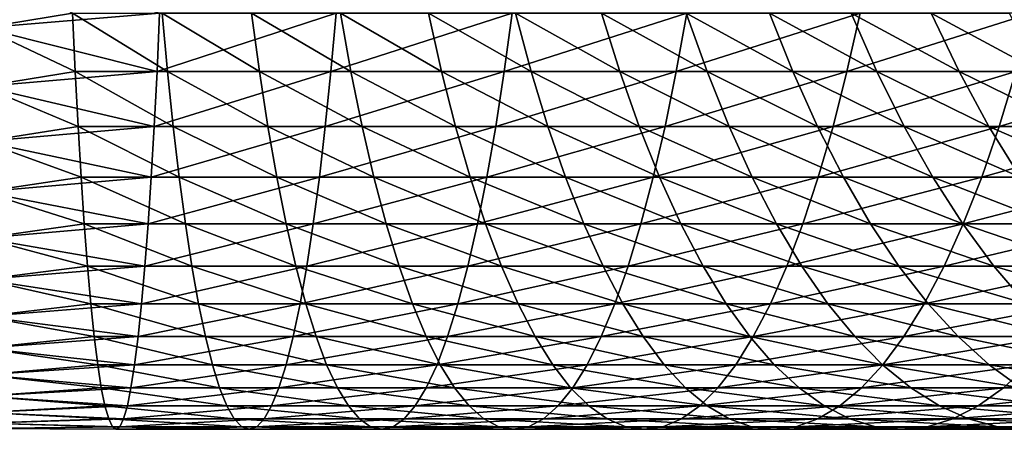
# Model space of a CAD drawing. Header units: metres. Extents: x 39 to 253, y -38 to 38.
# Tile 28 of 55: x 204.01 to 215.21, y -15 to -10.34. Entities that reach past the tile are written whole.
import ezdxf

# ---------------------------------------------------------------- set-up
doc = ezdxf.new("R2010")
doc.units = ezdxf.units.M
doc.layers.add('solid_26008053', color=7, linetype='CONTINUOUS')

msp = doc.modelspace()

# ---------------------------------------------------------------- linework, layer by layer
at = {"layer": 'solid_26008053'}
for points in [[(205.605392, -10.268207, 10.889048), (203.595444, -9.723426, 11.421689), (203.595444, -10.435238, 10.77524)], [(204.616165, -10.268207, -10.957627), (203.595444, -10.435238, -10.77524), (203.595444, -9.723426, -11.421689)], [(205.575256, -10.934529, 10.223407), (205.605392, -10.268207, 10.889048), (203.595444, -10.435238, 10.77524)], [(204.616165, -10.268207, -10.957627), (204.646317, -10.934529, -10.291986), (203.595444, -10.435238, -10.77524)], [(205.696075, -10.934529, -10.363371), (204.646317, -10.934529, -10.291986), (204.616165, -10.268207, -10.957627)], [(205.635818, -10.268207, -11.026964), (205.696075, -10.934529, -10.363371), (204.616165, -10.268207, -10.957627)], [(207.61322, -10.268207, 10.752513), (205.605392, -10.268207, 10.889048), (205.575256, -10.934529, 10.223407)], [(207.552979, -10.934529, 10.08892), (207.61322, -10.268207, 10.752513), (205.575256, -10.934529, 10.223407)], [(206.741516, -10.934529, -10.482214), (205.696075, -10.934529, -10.363371), (205.635818, -10.268207, -11.026964)], [(206.651291, -10.268207, -11.142399), (206.741516, -10.934529, -10.482214), (205.635818, -10.268207, -11.026964)], [(207.780518, -10.934529, -10.648273), (206.741516, -10.934529, -10.482214), (206.651291, -10.268207, -11.142399)], [(207.660477, -10.268207, -11.303695), (207.780518, -10.934529, -10.648273), (206.651291, -10.268207, -11.142399)], [(209.612823, -10.268207, 10.525206), (207.61322, -10.268207, 10.752513), (207.552979, -10.934529, 10.08892)], [(209.522583, -10.934529, 9.865021), (209.612823, -10.268207, 10.525206), (207.552979, -10.934529, 10.08892)], [(208.810928, -10.934529, -10.861206), (207.780518, -10.934529, -10.648273), (207.660477, -10.268207, -11.303695)], [(208.661346, -10.268207, -11.510521), (208.810928, -10.934529, -10.861206), (207.660477, -10.268207, -11.303695)], [(209.830643, -10.934529, -11.120577), (208.810928, -10.934529, -10.861206), (208.661346, -10.268207, -11.510521)], [(209.65181, -10.268207, -11.762452), (209.830643, -10.934529, -11.120577), (208.661346, -10.268207, -11.510521)], [(211.600067, -10.268207, 10.207591), (209.612823, -10.268207, 10.525206), (209.522583, -10.934529, 9.865021)], [(211.480026, -10.934529, 9.55217), (211.600067, -10.268207, 10.207591), (209.522583, -10.934529, 9.865021)], [(210.83757, -10.934529, -11.425854), (209.830643, -10.934529, -11.120577), (209.65181, -10.268207, -11.762452)], [(210.629852, -10.268207, -12.058973), (210.83757, -10.934529, -11.425854), (209.65181, -10.268207, -11.762452)], [(211.829636, -10.934529, -11.776409), (210.83757, -10.934529, -11.425854), (210.629852, -10.268207, -12.058973)], [(211.59346, -10.268207, -12.399474), (211.829636, -10.934529, -11.776409), (210.629852, -10.268207, -12.058973)], [(213.570892, -10.268207, 9.800323), (211.600067, -10.268207, 10.207591), (211.480026, -10.934529, 9.55217)], [(213.42131, -10.934529, 9.151008), (213.570892, -10.268207, 9.800323), (211.480026, -10.934529, 9.55217)], [(212.80481, -10.934529, -12.171525), (211.829636, -10.934529, -11.776409), (211.59346, -10.268207, -12.399474)], [(212.54068, -10.268207, -12.783258), (212.80481, -10.934529, -12.171525), (211.59346, -10.268207, -12.399474)], [(213.761108, -10.934529, -12.610392), (212.80481, -10.934529, -12.171525), (212.54068, -10.268207, -12.783258)], [(213.469528, -10.268207, -13.209537), (213.761108, -10.934529, -12.610392), (212.54068, -10.268207, -12.783258)], [(215.521255, -10.268207, 9.304235), (213.570892, -10.268207, 9.800323), (213.42131, -10.934529, 9.151008)], [(215.342422, -10.934529, 8.662359), (215.521255, -10.268207, 9.304235), (213.42131, -10.934529, 9.151008)], [(214.696533, -10.934529, -13.092108), (213.761108, -10.934529, -12.610392), (213.469528, -10.268207, -13.209537)], [(214.378143, -10.268207, -13.677437), (214.696533, -10.934529, -13.092108), (213.469528, -10.268207, -13.209537)], [(215.609207, -10.934529, -13.615685), (214.696533, -10.934529, -13.092108), (214.378143, -10.268207, -13.677437)], [(215.264633, -10.268207, -14.185997), (215.609207, -10.934529, -13.615685), (214.378143, -10.268207, -13.677437)], [(205.575256, -10.934529, 10.223407), (203.595444, -10.435238, 10.77524), (203.595444, -11.10417, 10.084514)], [(204.646317, -10.934529, -10.291986), (203.595444, -11.10417, -10.084514), (203.595444, -10.435238, -10.77524)], [(205.543274, -11.557698, 9.517283), (205.575256, -10.934529, 10.223407), (203.595444, -11.10417, 10.084514)], [(204.646317, -10.934529, -10.291986), (204.678284, -11.557698, -9.585863), (203.595444, -11.10417, -10.084514)], [(205.759979, -11.557698, -9.659419), (204.678284, -11.557698, -9.585863), (204.646317, -10.934529, -10.291986)], [(205.696075, -10.934529, -10.363371), (205.759979, -11.557698, -9.659419), (204.646317, -10.934529, -10.291986)], [(207.552979, -10.934529, 10.08892), (205.575256, -10.934529, 10.223407), (205.543274, -11.557698, 9.517283)], [(207.489059, -11.557698, 9.384968), (207.552979, -10.934529, 10.08892), (205.543274, -11.557698, 9.517283)], [(206.83725, -11.557698, -9.781879), (205.759979, -11.557698, -9.659419), (205.696075, -10.934529, -10.363371)], [(206.741516, -10.934529, -10.482214), (206.83725, -11.557698, -9.781879), (205.696075, -10.934529, -10.363371)], [(207.907852, -11.557698, -9.952991), (206.83725, -11.557698, -9.781879), (206.741516, -10.934529, -10.482214)], [(207.780518, -10.934529, -10.648273), (207.907852, -11.557698, -9.952991), (206.741516, -10.934529, -10.482214)], [(209.522583, -10.934529, 9.865021), (207.552979, -10.934529, 10.08892), (207.489059, -11.557698, 9.384968)], [(209.426865, -11.557698, 9.164685), (209.522583, -10.934529, 9.865021), (207.489059, -11.557698, 9.384968)], [(208.96962, -11.557698, -10.172401), (207.907852, -11.557698, -9.952991), (207.780518, -10.934529, -10.648273)], [(208.810928, -10.934529, -10.861206), (208.96962, -11.557698, -10.172401), (207.780518, -10.934529, -10.648273)], [(210.020355, -11.557698, -10.439664), (208.96962, -11.557698, -10.172401), (208.810928, -10.934529, -10.861206)], [(209.830643, -10.934529, -11.120577), (210.020355, -11.557698, -10.439664), (208.810928, -10.934529, -10.861206)], [(211.480026, -10.934529, 9.55217), (209.522583, -10.934529, 9.865021), (209.426865, -11.557698, 9.164685)], [(211.352692, -11.557698, 8.856887), (211.480026, -10.934529, 9.55217), (209.426865, -11.557698, 9.164685)], [(211.057907, -11.557698, -10.754229), (210.020355, -11.557698, -10.439664), (209.830643, -10.934529, -11.120577)], [(210.83757, -10.934529, -11.425854), (211.057907, -11.557698, -10.754229), (209.830643, -10.934529, -11.120577)], [(212.08017, -11.557698, -11.115451), (211.057907, -11.557698, -10.754229), (210.83757, -10.934529, -11.425854)], [(211.829636, -10.934529, -11.776409), (212.08017, -11.557698, -11.115451), (210.83757, -10.934529, -11.425854)], [(213.42131, -10.934529, 9.151008), (211.480026, -10.934529, 9.55217), (211.352692, -11.557698, 8.856887)], [(213.262619, -11.557698, 8.462204), (213.42131, -10.934529, 9.151008), (211.352692, -11.557698, 8.856887)], [(213.085022, -11.557698, -11.522589), (212.08017, -11.557698, -11.115451), (211.829636, -10.934529, -11.776409)], [(212.80481, -10.934529, -12.171525), (213.085022, -11.557698, -11.522589), (211.829636, -10.934529, -11.776409)], [(214.070404, -11.557698, -11.974808), (213.085022, -11.557698, -11.522589), (212.80481, -10.934529, -12.171525)], [(213.761108, -10.934529, -12.610392), (214.070404, -11.557698, -11.974808), (212.80481, -10.934529, -12.171525)], [(215.342422, -10.934529, 8.662359), (213.42131, -10.934529, 9.151008), (213.262619, -11.557698, 8.462204)], [(215.15271, -11.557698, 7.981446), (215.342422, -10.934529, 8.662359), (213.262619, -11.557698, 8.462204)], [(215.034302, -11.557698, -12.47118), (214.070404, -11.557698, -11.974808), (213.761108, -10.934529, -12.610392)], [(214.696533, -10.934529, -13.092108), (215.034302, -11.557698, -12.47118), (213.761108, -10.934529, -12.610392)], [(215.974731, -11.557698, -13.010688), (215.034302, -11.557698, -12.47118), (214.696533, -10.934529, -13.092108)], [(215.609207, -10.934529, -13.615685), (215.974731, -11.557698, -13.010688), (214.696533, -10.934529, -13.092108)], [(217.239441, -10.934529, 8.087225), (215.342422, -10.934529, 8.662359), (215.15271, -11.557698, 7.981446)], [(217.019104, -11.557698, 7.4156), (217.239441, -10.934529, 8.087225), (215.15271, -11.557698, 7.981446)], [(205.543274, -11.557698, 9.517283), (203.595444, -11.10417, 10.084514), (203.595444, -11.727472, 9.352347)], [(204.678284, -11.557698, -9.585863), (203.595444, -11.727472, -9.352347), (203.595444, -11.10417, -10.084514)], [(205.509598, -12.135255, 8.773464), (205.543274, -11.557698, 9.517283), (203.595444, -11.727472, 9.352347)], [(204.678284, -11.557698, -9.585863), (204.71196, -12.135255, -8.842044), (203.595444, -11.727472, -9.352347)], [(205.827316, -12.135255, -8.917889), (204.71196, -12.135255, -8.842044), (204.678284, -11.557698, -9.585863)], [(205.759979, -11.557698, -9.659419), (205.827316, -12.135255, -8.917889), (204.678284, -11.557698, -9.585863)], [(207.489059, -11.557698, 9.384968), (205.543274, -11.557698, 9.517283), (205.509598, -12.135255, 8.773464)], [(207.421738, -12.135255, 8.643437), (207.489059, -11.557698, 9.384968), (205.509598, -12.135255, 8.773464)], [(206.93808, -12.135255, -9.044157), (205.827316, -12.135255, -8.917889), (205.759979, -11.557698, -9.659419)], [(206.83725, -11.557698, -9.781879), (206.93808, -12.135255, -9.044157), (205.759979, -11.557698, -9.659419)], [(208.041977, -12.135255, -9.220591), (206.93808, -12.135255, -9.044157), (206.83725, -11.557698, -9.781879)], [(207.907852, -11.557698, -9.952991), (208.041977, -12.135255, -9.220591), (206.83725, -11.557698, -9.781879)], [(209.426865, -11.557698, 9.164685), (207.489059, -11.557698, 9.384968), (207.421738, -12.135255, 8.643437)], [(209.326035, -12.135255, 8.426963), (209.426865, -11.557698, 9.164685), (207.421738, -12.135255, 8.643437)], [(209.136765, -12.135255, -9.446827), (208.041977, -12.135255, -9.220591), (207.907852, -11.557698, -9.952991)], [(208.96962, -11.557698, -10.172401), (209.136765, -12.135255, -9.446827), (207.907852, -11.557698, -9.952991)], [(210.2202, -12.135255, -9.722402), (209.136765, -12.135255, -9.446827), (208.96962, -11.557698, -10.172401)], [(210.020355, -11.557698, -10.439664), (210.2202, -12.135255, -9.722402), (208.96962, -11.557698, -10.172401)], [(211.352692, -11.557698, 8.856887), (209.426865, -11.557698, 9.164685), (209.326035, -12.135255, 8.426963)], [(211.218567, -12.135255, 8.124487), (211.352692, -11.557698, 8.856887), (209.326035, -12.135255, 8.426963)], [(211.290024, -12.135255, -10.046751), (210.2202, -12.135255, -9.722402), (210.020355, -11.557698, -10.439664)], [(211.057907, -11.557698, -10.754229), (211.290024, -12.135255, -10.046751), (210.020355, -11.557698, -10.439664)], [(212.34407, -12.135255, -10.419208), (211.290024, -12.135255, -10.046751), (211.057907, -11.557698, -10.754229)], [(212.08017, -11.557698, -11.115451), (212.34407, -12.135255, -10.419208), (211.057907, -11.557698, -10.754229)], [(213.262619, -11.557698, 8.462204), (211.352692, -11.557698, 8.856887), (211.218567, -12.135255, 8.124487)], [(213.095459, -12.135255, 7.736629), (213.262619, -11.557698, 8.462204), (211.218567, -12.135255, 8.124487)], [(213.380173, -12.135255, -10.839009), (212.34407, -12.135255, -10.419208), (212.08017, -11.557698, -11.115451)], [(213.085022, -11.557698, -11.522589), (213.380173, -12.135255, -10.839009), (212.08017, -11.557698, -11.115451)], [(214.39621, -12.135255, -11.305294), (213.380173, -12.135255, -10.839009), (213.085022, -11.557698, -11.522589)], [(214.070404, -11.557698, -11.974808), (214.39621, -12.135255, -11.305294), (213.085022, -11.557698, -11.522589)], [(215.15271, -11.557698, 7.981446), (213.262619, -11.557698, 8.462204), (213.095459, -12.135255, 7.736629)], [(214.952881, -12.135255, 7.264184), (215.15271, -11.557698, 7.981446), (213.095459, -12.135255, 7.736629)], [(215.390091, -12.135255, -11.817105), (214.39621, -12.135255, -11.305294), (214.070404, -11.557698, -11.974808)], [(215.034302, -11.557698, -12.47118), (215.390091, -12.135255, -11.817105), (214.070404, -11.557698, -11.974808)], [(217.019104, -11.557698, 7.4156), (215.15271, -11.557698, 7.981446), (214.952881, -12.135255, 7.264184)], [(216.786987, -12.135255, 6.708122), (217.019104, -11.557698, 7.4156), (214.952881, -12.135255, 7.264184)], [(216.359772, -12.135255, -12.373394), (215.390091, -12.135255, -11.817105), (215.034302, -11.557698, -12.47118)], [(215.974731, -11.557698, -13.010688), (216.359772, -12.135255, -12.373394), (215.034302, -11.557698, -12.47118)], [(205.509598, -12.135255, 8.773464), (203.595444, -11.727472, 9.352347), (203.595444, -12.302584, 8.58175)], [(204.71196, -12.135255, -8.842044), (203.595444, -12.302584, -8.58175), (203.595444, -11.727472, -9.352347)], [(205.47435, -12.664919, 7.994885), (205.509598, -12.135255, 8.773464), (203.595444, -12.302584, 8.58175)], [(204.71196, -12.135255, -8.842044), (204.747223, -12.664919, -8.063465), (203.595444, -12.302584, -8.58175)], [(205.897781, -12.664919, -8.141705), (204.747223, -12.664919, -8.063465), (204.71196, -12.135255, -8.842044)], [(205.827316, -12.135255, -8.917889), (205.897781, -12.664919, -8.141705), (204.71196, -12.135255, -8.842044)], [(207.421738, -12.135255, 8.643437), (205.509598, -12.135255, 8.773464), (205.47435, -12.664919, 7.994885)], [(207.351273, -12.664919, 7.867253), (207.421738, -12.135255, 8.643437), (205.47435, -12.664919, 7.994885)], [(207.043625, -12.664919, -8.271959), (205.897781, -12.664919, -8.141705), (205.827316, -12.135255, -8.917889)], [(206.93808, -12.135255, -9.044157), (207.043625, -12.664919, -8.271959), (205.827316, -12.135255, -8.917889)], [(208.182388, -12.664919, -8.453963), (207.043625, -12.664919, -8.271959), (206.93808, -12.135255, -9.044157)], [(208.041977, -12.135255, -9.220591), (208.182388, -12.664919, -8.453963), (206.93808, -12.135255, -9.044157)], [(209.326035, -12.135255, 8.426963), (207.421738, -12.135255, 8.643437), (207.351273, -12.664919, 7.867253)], [(209.22049, -12.664919, 7.654766), (209.326035, -12.135255, 8.426963), (207.351273, -12.664919, 7.867253)], [(209.311737, -12.664919, -8.687344), (208.182388, -12.664919, -8.453963), (208.041977, -12.135255, -9.220591)], [(209.136765, -12.135255, -9.446827), (209.311737, -12.664919, -8.687344), (208.041977, -12.135255, -9.220591)], [(210.429367, -12.664919, -8.97162), (209.311737, -12.664919, -8.687344), (209.136765, -12.135255, -9.446827)], [(210.2202, -12.135255, -9.722402), (210.429367, -12.664919, -8.97162), (209.136765, -12.135255, -9.446827)], [(211.218567, -12.135255, 8.124487), (209.326035, -12.135255, 8.426963), (209.22049, -12.664919, 7.654766)], [(211.078171, -12.664919, 7.35786), (211.218567, -12.135255, 8.124487), (209.22049, -12.664919, 7.654766)], [(211.53299, -12.664919, -9.306211), (210.429367, -12.664919, -8.97162), (210.2202, -12.135255, -9.722402)], [(211.290024, -12.135255, -10.046751), (211.53299, -12.664919, -9.306211), (210.2202, -12.135255, -9.722402)], [(213.095459, -12.135255, 7.736629), (211.218567, -12.135255, 8.124487), (211.078171, -12.664919, 7.35786)], [(212.920486, -12.664919, 6.977146), (213.095459, -12.135255, 7.736629), (211.078171, -12.664919, 7.35786)], [(212.620316, -12.664919, -9.690428), (211.53299, -12.664919, -9.306211), (211.290024, -12.135255, -10.046751)], [(212.34407, -12.135255, -10.419208), (212.620316, -12.664919, -9.690428), (211.290024, -12.135255, -10.046751)], [(213.689133, -12.664919, -10.123485), (212.620316, -12.664919, -9.690428), (212.34407, -12.135255, -10.419208)], [(213.380173, -12.135255, -10.839009), (213.689133, -12.664919, -10.123485), (212.34407, -12.135255, -10.419208)], [(214.952881, -12.135255, 7.264184), (213.095459, -12.135255, 7.736629), (212.920486, -12.664919, 6.977146)], [(214.743698, -12.664919, 6.513402), (214.952881, -12.135255, 7.264184), (212.920486, -12.664919, 6.977146)], [(214.737244, -12.664919, -10.604492), (213.689133, -12.664919, -10.123485), (213.380173, -12.135255, -10.839009)], [(214.39621, -12.135255, -11.305294), (214.737244, -12.664919, -10.604492), (213.380173, -12.135255, -10.839009)], [(215.762512, -12.664919, -11.132464), (214.737244, -12.664919, -10.604492), (214.39621, -12.135255, -11.305294)], [(215.390091, -12.135255, -11.817105), (215.762512, -12.664919, -11.132464), (214.39621, -12.135255, -11.305294)], [(216.786987, -12.135255, 6.708122), (214.952881, -12.135255, 7.264184), (214.743698, -12.664919, 6.513402)], [(216.544037, -12.664919, 5.967582), (216.786987, -12.135255, 6.708122), (214.743698, -12.664919, 6.513402)], [(205.47435, -12.664919, 7.994885), (203.595444, -12.302584, 8.58175), (203.595444, -12.827142, 7.775888)], [(204.747223, -12.664919, -8.063465), (203.595444, -12.827142, -7.775888), (203.595444, -12.302584, -8.58175)], [(205.437653, -13.1446, 7.184619), (205.47435, -12.664919, 7.994885), (203.595444, -12.827142, 7.775888)], [(204.747223, -12.664919, -8.063465), (204.783905, -13.1446, -7.253198), (203.595444, -12.827142, -7.775888)], [(205.971115, -13.1446, -7.33393), (204.783905, -13.1446, -7.253198), (204.747223, -12.664919, -8.063465)], [(205.897781, -12.664919, -8.141705), (205.971115, -13.1446, -7.33393), (204.747223, -12.664919, -8.063465)], [(207.351273, -12.664919, 7.867253), (205.47435, -12.664919, 7.994885), (205.437653, -13.1446, 7.184619)], [(207.277924, -13.1446, 7.059478), (207.351273, -12.664919, 7.867253), (205.437653, -13.1446, 7.184619)], [(207.153458, -13.1446, -7.468334), (205.971115, -13.1446, -7.33393), (205.897781, -12.664919, -8.141705)], [(207.043625, -12.664919, -8.271959), (207.153458, -13.1446, -7.468334), (205.897781, -12.664919, -8.141705)], [(208.328491, -13.1446, -7.656136), (207.153458, -13.1446, -7.468334), (207.043625, -12.664919, -8.271959)], [(208.182388, -12.664919, -8.453963), (208.328491, -13.1446, -7.656136), (207.043625, -12.664919, -8.271959)], [(209.22049, -12.664919, 7.654766), (207.351273, -12.664919, 7.867253), (207.277924, -13.1446, 7.059478)], [(209.110641, -13.1446, 6.85114), (209.22049, -12.664919, 7.654766), (207.277924, -13.1446, 7.059478)], [(209.493835, -13.1446, -7.89695), (208.328491, -13.1446, -7.656136), (208.182388, -12.664919, -8.453963)], [(209.311737, -12.664919, -8.687344), (209.493835, -13.1446, -7.89695), (208.182388, -12.664919, -8.453963)], [(211.078171, -12.664919, 7.35786), (209.22049, -12.664919, 7.654766), (209.110641, -13.1446, 6.85114)], [(210.932053, -13.1446, 6.560033), (211.078171, -12.664919, 7.35786), (209.110641, -13.1446, 6.85114)], [(210.647064, -13.1446, -8.190282), (209.493835, -13.1446, -7.89695), (209.311737, -12.664919, -8.687344)], [(210.429367, -12.664919, -8.97162), (210.647064, -13.1446, -8.190282), (209.311737, -12.664919, -8.687344)], [(211.785828, -13.1446, -8.535531), (210.647064, -13.1446, -8.190282), (210.429367, -12.664919, -8.97162)], [(211.53299, -12.664919, -9.306211), (211.785828, -13.1446, -8.535531), (210.429367, -12.664919, -8.97162)], [(212.920486, -12.664919, 6.977146), (211.078171, -12.664919, 7.35786), (210.932053, -13.1446, 6.560033)], [(212.738403, -13.1446, 6.186752), (212.920486, -12.664919, 6.977146), (210.932053, -13.1446, 6.560033)], [(212.907791, -13.1446, -8.931987), (211.785828, -13.1446, -8.535531), (211.53299, -12.664919, -9.306211)], [(212.620316, -12.664919, -9.690428), (212.907791, -13.1446, -8.931987), (211.53299, -12.664919, -9.306211)], [(214.010666, -13.1446, -9.378839), (212.907791, -13.1446, -8.931987), (212.620316, -12.664919, -9.690428)], [(213.689133, -12.664919, -10.123485), (214.010666, -13.1446, -9.378839), (212.620316, -12.664919, -9.690428)], [(214.743698, -12.664919, 6.513402), (212.920486, -12.664919, 6.977146), (212.738403, -13.1446, 6.186752)], [(214.526001, -13.1446, 5.732064), (214.743698, -12.664919, 6.513402), (212.738403, -13.1446, 6.186752)], [(215.092163, -13.1446, -9.875169), (214.010666, -13.1446, -9.378839), (213.689133, -12.664919, -10.123485)], [(214.737244, -12.664919, -10.604492), (215.092163, -13.1446, -9.875169), (213.689133, -12.664919, -10.123485)], [(216.544037, -12.664919, 5.967582), (214.743698, -12.664919, 6.513402), (214.526001, -13.1446, 5.732064)], [(216.291183, -13.1446, 5.196902), (216.544037, -12.664919, 5.967582), (214.526001, -13.1446, 5.732064)], [(216.150085, -13.1446, -10.419959), (215.092163, -13.1446, -9.875169), (214.737244, -12.664919, -10.604492)], [(215.762512, -12.664919, -11.132464), (216.150085, -13.1446, -10.419959), (214.737244, -12.664919, -10.604492)], [(205.437653, -13.1446, 7.184619), (203.595444, -12.827142, 7.775888), (203.595444, -13.298989, 6.938075)], [(204.783905, -13.1446, -7.253198), (203.595444, -13.298989, -6.938075), (203.595444, -12.827142, -7.775888)], [(205.399673, -13.572406, 6.345862), (205.437653, -13.1446, 7.184619), (203.595444, -13.298989, 6.938075)], [(204.783905, -13.1446, -7.253198), (204.821884, -13.572406, -6.414442), (203.595444, -13.298989, -6.938075)], [(206.047043, -13.572406, -6.497753), (204.821884, -13.572406, -6.414442), (204.783905, -13.1446, -7.253198)], [(205.971115, -13.1446, -7.33393), (206.047043, -13.572406, -6.497753), (204.783905, -13.1446, -7.253198)], [(207.277924, -13.1446, 7.059478), (205.437653, -13.1446, 7.184619), (205.399673, -13.572406, 6.345862)], [(207.202011, -13.572406, 6.223302), (207.277924, -13.1446, 7.059478), (205.399673, -13.572406, 6.345862)], [(207.267166, -13.572406, -6.636453), (206.047043, -13.572406, -6.497753), (205.971115, -13.1446, -7.33393)], [(207.153458, -13.1446, -7.468334), (207.267166, -13.572406, -6.636453), (205.971115, -13.1446, -7.33393)], [(208.479752, -13.572406, -6.830256), (207.267166, -13.572406, -6.636453), (207.153458, -13.1446, -7.468334)], [(208.328491, -13.1446, -7.656136), (208.479752, -13.572406, -6.830256), (207.153458, -13.1446, -7.468334)], [(209.110641, -13.1446, 6.85114), (207.277924, -13.1446, 7.059478), (207.202011, -13.572406, 6.223302)], [(208.996948, -13.572406, 6.019259), (209.110641, -13.1446, 6.85114), (207.202011, -13.572406, 6.223302)], [(209.682327, -13.572406, -7.078766), (208.479752, -13.572406, -6.830256), (208.328491, -13.1446, -7.656136)], [(209.493835, -13.1446, -7.89695), (209.682327, -13.572406, -7.078766), (208.328491, -13.1446, -7.656136)], [(210.932053, -13.1446, 6.560033), (209.110641, -13.1446, 6.85114), (208.996948, -13.572406, 6.019259)], [(210.780792, -13.572406, 5.734153), (210.932053, -13.1446, 6.560033), (208.996948, -13.572406, 6.019259)], [(210.872406, -13.572406, -7.381472), (209.682327, -13.572406, -7.078766), (209.493835, -13.1446, -7.89695)], [(210.647064, -13.1446, -8.190282), (210.872406, -13.572406, -7.381472), (209.493835, -13.1446, -7.89695)], [(212.047562, -13.572406, -7.737753), (210.872406, -13.572406, -7.381472), (210.647064, -13.1446, -8.190282)], [(211.785828, -13.1446, -8.535531), (212.047562, -13.572406, -7.737753), (210.647064, -13.1446, -8.190282)], [(212.738403, -13.1446, 6.186752), (210.932053, -13.1446, 6.560033), (210.780792, -13.572406, 5.734153)], [(212.549911, -13.572406, 5.368568), (212.738403, -13.1446, 6.186752), (210.780792, -13.572406, 5.734153)], [(213.205383, -13.572406, -8.146879), (212.047562, -13.572406, -7.737753), (211.785828, -13.1446, -8.535531)], [(212.907791, -13.1446, -8.931987), (213.205383, -13.572406, -8.146879), (211.785828, -13.1446, -8.535531)], [(214.526001, -13.1446, 5.732064), (212.738403, -13.1446, 6.186752), (212.549911, -13.572406, 5.368568)], [(214.300659, -13.572406, 4.923254), (214.526001, -13.1446, 5.732064), (212.549911, -13.572406, 5.368568)], [(214.343491, -13.572406, -8.60801), (213.205383, -13.572406, -8.146879), (212.907791, -13.1446, -8.931987)], [(214.010666, -13.1446, -9.378839), (214.343491, -13.572406, -8.60801), (212.907791, -13.1446, -8.931987)], [(215.459549, -13.572406, -9.120201), (214.343491, -13.572406, -8.60801), (214.010666, -13.1446, -9.378839)], [(215.092163, -13.1446, -9.875169), (215.459549, -13.572406, -9.120201), (214.010666, -13.1446, -9.378839)], [(216.291183, -13.1446, 5.196902), (214.526001, -13.1446, 5.732064), (214.300659, -13.572406, 4.923254)], [(216.029449, -13.572406, 4.399125), (216.291183, -13.1446, 5.196902), (214.300659, -13.572406, 4.923254)], [(216.551285, -13.572406, -9.682402), (215.459549, -13.572406, -9.120201), (215.092163, -13.1446, -9.875169)], [(216.150085, -13.1446, -10.419959), (216.551285, -13.572406, -9.682402), (215.092163, -13.1446, -9.875169)], [(205.399673, -13.572406, 6.345862), (203.595444, -13.298989, 6.938075), (203.595444, -13.716189, 6.07175)], [(204.821884, -13.572406, -6.414442), (203.595444, -13.716189, -6.07175), (203.595444, -13.298989, -6.938075)], [(205.360565, -13.946648, 5.481926), (205.399673, -13.572406, 6.345862), (203.595444, -13.716189, 6.07175)], [(204.821884, -13.572406, -6.414442), (204.861008, -13.946648, -5.550506), (203.595444, -13.716189, -6.07175)], [(206.125229, -13.946648, -5.636475), (204.861008, -13.946648, -5.550506), (204.821884, -13.572406, -6.414442)], [(206.047043, -13.572406, -6.497753), (206.125229, -13.946648, -5.636475), (204.821884, -13.572406, -6.414442)], [(207.202011, -13.572406, 6.223302), (205.399673, -13.572406, 6.345862), (205.360565, -13.946648, 5.481926)], [(207.12381, -13.946648, 5.362023), (207.202011, -13.572406, 6.223302), (205.360565, -13.946648, 5.481926)], [(207.384277, -13.946648, -5.779599), (206.125229, -13.946648, -5.636475), (206.047043, -13.572406, -6.497753)], [(207.267166, -13.572406, -6.636453), (207.384277, -13.946648, -5.779599), (206.047043, -13.572406, -6.497753)], [(208.996948, -13.572406, 6.019259), (207.202011, -13.572406, 6.223302), (207.12381, -13.946648, 5.362023)], [(208.879822, -13.946648, 5.162405), (208.996948, -13.572406, 6.019259), (207.12381, -13.946648, 5.362023)], [(208.635544, -13.946648, -5.979584), (207.384277, -13.946648, -5.779599), (207.267166, -13.572406, -6.636453)], [(208.479752, -13.572406, -6.830256), (208.635544, -13.946648, -5.979584), (207.267166, -13.572406, -6.636453)], [(209.876465, -13.946648, -6.23602), (208.635544, -13.946648, -5.979584), (208.479752, -13.572406, -6.830256)], [(209.682327, -13.572406, -7.078766), (209.876465, -13.946648, -6.23602), (208.479752, -13.572406, -6.830256)], [(210.780792, -13.572406, 5.734153), (208.996948, -13.572406, 6.019259), (208.879822, -13.946648, 5.162405)], [(210.625, -13.946648, 4.88348), (210.780792, -13.572406, 5.734153), (208.879822, -13.946648, 5.162405)], [(211.104523, -13.946648, -6.548381), (209.876465, -13.946648, -6.23602), (209.682327, -13.572406, -7.078766)], [(210.872406, -13.572406, -7.381472), (211.104523, -13.946648, -6.548381), (209.682327, -13.572406, -7.078766)], [(212.549911, -13.572406, 5.368568), (210.780792, -13.572406, 5.734153), (210.625, -13.946648, 4.88348)], [(212.355759, -13.946648, 4.525822), (212.549911, -13.572406, 5.368568), (210.625, -13.946648, 4.88348)], [(212.317154, -13.946648, -6.916027), (211.104523, -13.946648, -6.548381), (210.872406, -13.572406, -7.381472)], [(212.047562, -13.572406, -7.737753), (212.317154, -13.946648, -6.916027), (210.872406, -13.572406, -7.381472)], [(213.511902, -13.946648, -7.338202), (212.317154, -13.946648, -6.916027), (212.047562, -13.572406, -7.737753)], [(213.205383, -13.572406, -8.146879), (213.511902, -13.946648, -7.338202), (212.047562, -13.572406, -7.737753)], [(214.300659, -13.572406, 4.923254), (212.549911, -13.572406, 5.368568), (212.355759, -13.946648, 4.525822)], [(214.068558, -13.946648, 4.090163), (214.300659, -13.572406, 4.923254), (212.355759, -13.946648, 4.525822)], [(214.686325, -13.946648, -7.814042), (213.511902, -13.946648, -7.338202), (213.205383, -13.572406, -8.146879)], [(214.343491, -13.572406, -8.60801), (214.686325, -13.946648, -7.814042), (213.205383, -13.572406, -8.146879)], [(216.029449, -13.572406, 4.399125), (214.300659, -13.572406, 4.923254), (214.068558, -13.946648, 4.090163)], [(215.759857, -13.946648, 3.577398), (216.029449, -13.572406, 4.399125), (214.068558, -13.946648, 4.090163)], [(215.837982, -13.946648, -8.34257), (214.686325, -13.946648, -7.814042), (214.343491, -13.572406, -8.60801)], [(215.459549, -13.572406, -9.120201), (215.837982, -13.946648, -8.34257), (214.343491, -13.572406, -8.60801)], [(205.360565, -13.946648, 5.481926), (203.595444, -13.716189, 6.07175), (203.595444, -14.077026, 5.180476)], [(204.861008, -13.946648, -5.550506), (203.595444, -14.077026, -5.180476), (203.595444, -13.716189, -6.07175)], [(205.32045, -14.265848, 4.59622), (205.360565, -13.946648, 5.481926), (203.595444, -14.077026, 5.180476)], [(204.861008, -13.946648, -5.550506), (204.901108, -14.265848, -4.6648), (203.595444, -14.077026, -5.180476)], [(206.205399, -14.265848, -4.753493), (204.901108, -14.265848, -4.6648), (204.861008, -13.946648, -5.550506)], [(206.125229, -13.946648, -5.636475), (206.205399, -14.265848, -4.753493), (204.861008, -13.946648, -5.550506)], [(207.12381, -13.946648, 5.362023), (205.360565, -13.946648, 5.481926), (205.32045, -14.265848, 4.59622)], [(207.04364, -14.265848, 4.479042), (207.12381, -13.946648, 5.362023), (205.32045, -14.265848, 4.59622)], [(207.504333, -14.265848, -4.901153), (206.205399, -14.265848, -4.753493), (206.125229, -13.946648, -5.636475)], [(207.384277, -13.946648, -5.779599), (207.504333, -14.265848, -4.901153), (206.125229, -13.946648, -5.636475)], [(208.879822, -13.946648, 5.162405), (207.12381, -13.946648, 5.362023), (207.04364, -14.265848, 4.479042)], [(208.759766, -14.265848, 4.283959), (208.879822, -13.946648, 5.162405), (207.04364, -14.265848, 4.479042)], [(208.795258, -14.265848, -5.107475), (207.504333, -14.265848, -4.901153), (207.384277, -13.946648, -5.779599)], [(208.635544, -13.946648, -5.979584), (208.795258, -14.265848, -5.107475), (207.384277, -13.946648, -5.779599)], [(210.075516, -14.265848, -5.372037), (208.795258, -14.265848, -5.107475), (208.635544, -13.946648, -5.979584)], [(209.876465, -13.946648, -6.23602), (210.075516, -14.265848, -5.372037), (208.635544, -13.946648, -5.979584)], [(210.625, -13.946648, 4.88348), (208.879822, -13.946648, 5.162405), (208.759766, -14.265848, 4.283959)], [(210.465286, -14.265848, 4.011372), (210.625, -13.946648, 4.88348), (208.759766, -14.265848, 4.283959)], [(211.342468, -14.265848, -5.694297), (210.075516, -14.265848, -5.372037), (209.876465, -13.946648, -6.23602)], [(211.104523, -13.946648, -6.548381), (211.342468, -14.265848, -5.694297), (209.876465, -13.946648, -6.23602)], [(212.355759, -13.946648, 4.525822), (210.625, -13.946648, 4.88348), (210.465286, -14.265848, 4.011372)], [(212.156723, -14.265848, 3.661839), (212.355759, -13.946648, 4.525822), (210.465286, -14.265848, 4.011372)], [(212.593552, -14.265848, -6.073593), (211.342468, -14.265848, -5.694297), (211.104523, -13.946648, -6.548381)], [(212.317154, -13.946648, -6.916027), (212.593552, -14.265848, -6.073593), (211.104523, -13.946648, -6.548381)], [(214.068558, -13.946648, 4.090163), (212.355759, -13.946648, 4.525822), (212.156723, -14.265848, 3.661839)], [(213.830597, -14.265848, 3.236079), (214.068558, -13.946648, 4.090163), (212.156723, -14.265848, 3.661839)], [(213.826157, -14.265848, -6.509148), (212.593552, -14.265848, -6.073593), (212.317154, -13.946648, -6.916027)], [(213.511902, -13.946648, -7.338202), (213.826157, -14.265848, -6.509148), (212.317154, -13.946648, -6.916027)], [(215.037781, -14.265848, -7.000066), (213.826157, -14.265848, -6.509148), (213.511902, -13.946648, -7.338202)], [(214.686325, -13.946648, -7.814042), (215.037781, -14.265848, -7.000066), (213.511902, -13.946648, -7.338202)], [(215.759857, -13.946648, 3.577398), (214.068558, -13.946648, 4.090163), (213.830597, -14.265848, 3.236079)], [(215.483475, -14.265848, 2.734965), (215.759857, -13.946648, 3.577398), (213.830597, -14.265848, 3.236079)], [(216.225937, -14.265848, -7.545343), (215.037781, -14.265848, -7.000066), (214.686325, -13.946648, -7.814042)], [(215.837982, -13.946648, -8.34257), (216.225937, -14.265848, -7.545343), (214.686325, -13.946648, -7.814042)], [(205.32045, -14.265848, 4.59622), (203.595444, -14.077026, 5.180476), (203.595444, -14.380018, 4.267914)], [(204.901108, -14.265848, -4.6648), (203.595444, -14.380018, -4.267914), (203.595444, -14.077026, -5.180476)], [(205.279526, -14.528748, 3.69224), (205.32045, -14.265848, 4.59622), (203.595444, -14.380018, 4.267914)], [(204.901108, -14.265848, -4.6648), (204.942047, -14.528748, -3.76082), (203.595444, -14.380018, -4.267914)], [(206.287231, -14.528748, -3.852293), (204.942047, -14.528748, -3.76082), (204.901108, -14.265848, -4.6648)], [(206.205399, -14.265848, -4.753493), (206.287231, -14.528748, -3.852293), (204.901108, -14.265848, -4.6648)], [(207.04364, -14.265848, 4.479042), (205.32045, -14.265848, 4.59622), (205.279526, -14.528748, 3.69224)], [(206.961823, -14.528748, 3.577842), (207.04364, -14.265848, 4.479042), (205.279526, -14.528748, 3.69224)], [(207.626877, -14.528748, -4.004582), (206.287231, -14.528748, -3.852293), (206.205399, -14.265848, -4.753493)], [(207.504333, -14.265848, -4.901153), (207.626877, -14.528748, -4.004582), (206.205399, -14.265848, -4.753493)], [(208.759766, -14.265848, 4.283959), (207.04364, -14.265848, 4.479042), (206.961823, -14.528748, 3.577842)], [(208.637222, -14.528748, 3.387388), (208.759766, -14.265848, 4.283959), (206.961823, -14.528748, 3.577842)], [(208.958267, -14.528748, -4.217372), (207.626877, -14.528748, -4.004582), (207.504333, -14.265848, -4.901153)], [(208.795258, -14.265848, -5.107475), (208.958267, -14.528748, -4.217372), (207.504333, -14.265848, -4.901153)], [(210.465286, -14.265848, 4.011372), (208.759766, -14.265848, 4.283959), (208.637222, -14.528748, 3.387388)], [(210.302277, -14.528748, 3.121269), (210.465286, -14.265848, 4.011372), (208.637222, -14.528748, 3.387388)], [(210.278656, -14.528748, -4.490229), (208.958267, -14.528748, -4.217372), (208.795258, -14.265848, -5.107475)], [(210.075516, -14.265848, -5.372037), (210.278656, -14.528748, -4.490229), (208.795258, -14.265848, -5.107475)], [(211.585342, -14.528748, -4.822591), (210.278656, -14.528748, -4.490229), (210.075516, -14.265848, -5.372037)], [(211.342468, -14.265848, -5.694297), (211.585342, -14.528748, -4.822591), (210.075516, -14.265848, -5.372037)], [(212.156723, -14.265848, 3.661839), (210.465286, -14.265848, 4.011372), (210.302277, -14.528748, 3.121269)], [(211.953568, -14.528748, 2.780031), (212.156723, -14.265848, 3.661839), (210.302277, -14.528748, 3.121269)], [(212.875641, -14.528748, -5.213778), (211.585342, -14.528748, -4.822591), (211.342468, -14.265848, -5.694297)], [(212.593552, -14.265848, -6.073593), (212.875641, -14.528748, -5.213778), (211.342468, -14.265848, -5.694297)], [(213.830597, -14.265848, 3.236079), (212.156723, -14.265848, 3.661839), (211.953568, -14.528748, 2.780031)], [(213.587723, -14.528748, 2.364373), (213.830597, -14.265848, 3.236079), (211.953568, -14.528748, 2.780031)], [(214.146881, -14.528748, -5.662987), (212.875641, -14.528748, -5.213778), (212.593552, -14.265848, -6.073593)], [(213.826157, -14.265848, -6.509148), (214.146881, -14.528748, -5.662987), (212.593552, -14.265848, -6.073593)], [(215.483475, -14.265848, 2.734965), (213.830597, -14.265848, 3.236079), (213.587723, -14.528748, 2.364373)], [(215.201385, -14.528748, 1.87515), (215.483475, -14.265848, 2.734965), (213.587723, -14.528748, 2.364373)], [(215.3965, -14.528748, -6.169296), (214.146881, -14.528748, -5.662987), (213.826157, -14.265848, -6.509148)], [(215.037781, -14.265848, -7.000066), (215.3965, -14.528748, -6.169296), (213.826157, -14.265848, -6.509148)], [(216.621902, -14.528748, -6.731668), (215.3965, -14.528748, -6.169296), (215.037781, -14.265848, -7.000066)], [(216.225937, -14.265848, -7.545343), (216.621902, -14.528748, -6.731668), (215.037781, -14.265848, -7.000066)], [(217.111954, -14.265848, 2.159523), (215.483475, -14.265848, 2.734965), (215.201385, -14.528748, 1.87515)], [(216.791229, -14.528748, 1.313363), (217.111954, -14.265848, 2.159523), (215.201385, -14.528748, 1.87515)], [(205.279526, -14.528748, 3.69224), (203.595444, -14.380018, 4.267914), (203.595444, -14.623919, 3.337814)], [(204.942047, -14.528748, -3.76082), (203.595444, -14.623919, -3.337814), (203.595444, -14.380018, -4.267914)], [(205.237915, -14.734309, 2.773553), (205.279526, -14.528748, 3.69224), (203.595444, -14.623919, 3.337814)], [(204.942047, -14.528748, -3.76082), (204.983643, -14.734309, -2.842133), (203.595444, -14.623919, -3.337814)], [(206.370377, -14.734309, -2.936432), (204.983643, -14.734309, -2.842133), (204.942047, -14.528748, -3.76082)], [(206.287231, -14.528748, -3.852293), (206.370377, -14.734309, -2.936432), (204.942047, -14.528748, -3.76082)], [(206.961823, -14.528748, 3.577842), (205.279526, -14.528748, 3.69224), (205.237915, -14.734309, 2.773553)], [(206.878662, -14.734309, 2.66198), (206.961823, -14.528748, 3.577842), (205.237915, -14.734309, 2.773553)], [(207.751419, -14.734309, -3.093425), (206.370377, -14.734309, -2.936432), (206.287231, -14.528748, -3.852293)], [(207.626877, -14.528748, -4.004582), (207.751419, -14.734309, -3.093425), (206.287231, -14.528748, -3.852293)], [(208.637222, -14.528748, 3.387388), (206.961823, -14.528748, 3.577842), (206.878662, -14.734309, 2.66198)], [(208.51268, -14.734309, 2.476231), (208.637222, -14.528748, 3.387388), (206.878662, -14.734309, 2.66198)], [(209.123932, -14.734309, -3.312789), (207.751419, -14.734309, -3.093425), (207.626877, -14.528748, -4.004582)], [(208.958267, -14.528748, -4.217372), (209.123932, -14.734309, -3.312789), (207.626877, -14.528748, -4.004582)], [(210.302277, -14.528748, 3.121269), (208.637222, -14.528748, 3.387388), (208.51268, -14.734309, 2.476231)], [(210.136612, -14.734309, 2.216685), (210.302277, -14.528748, 3.121269), (208.51268, -14.734309, 2.476231)], [(210.485123, -14.734309, -3.594074), (209.123932, -14.734309, -3.312789), (208.958267, -14.528748, -4.217372)], [(210.278656, -14.528748, -4.490229), (210.485123, -14.734309, -3.594074), (208.958267, -14.528748, -4.217372)], [(211.953568, -14.528748, 2.780031), (210.302277, -14.528748, 3.121269), (210.136612, -14.734309, 2.216685)], [(211.747116, -14.734309, 1.883876), (211.953568, -14.528748, 2.780031), (210.136612, -14.734309, 2.216685)], [(211.832169, -14.734309, -3.936704), (210.485123, -14.734309, -3.594074), (210.278656, -14.528748, -4.490229)], [(211.585342, -14.528748, -4.822591), (211.832169, -14.734309, -3.936704), (210.278656, -14.528748, -4.490229)], [(213.162308, -14.734309, -4.339975), (211.832169, -14.734309, -3.936704), (211.585342, -14.528748, -4.822591)], [(212.875641, -14.528748, -5.213778), (213.162308, -14.734309, -4.339975), (211.585342, -14.528748, -4.822591)], [(213.587723, -14.528748, 2.364373), (211.953568, -14.528748, 2.780031), (211.747116, -14.734309, 1.883876)], [(213.340897, -14.734309, 1.478486), (213.587723, -14.528748, 2.364373), (211.747116, -14.734309, 1.883876)], [(214.472839, -14.734309, -4.803061), (213.162308, -14.734309, -4.339975), (212.875641, -14.528748, -5.213778)], [(214.146881, -14.528748, -5.662987), (214.472839, -14.734309, -4.803061), (212.875641, -14.528748, -5.213778)], [(215.201385, -14.528748, 1.87515), (213.587723, -14.528748, 2.364373), (213.340897, -14.734309, 1.478486)], [(214.914703, -14.734309, 1.001346), (215.201385, -14.528748, 1.87515), (213.340897, -14.734309, 1.478486)], [(215.761047, -14.734309, -5.325011), (214.472839, -14.734309, -4.803061), (214.146881, -14.528748, -5.662987)], [(215.3965, -14.528748, -6.169296), (215.761047, -14.734309, -5.325011), (214.146881, -14.528748, -5.662987)], [(216.791229, -14.528748, 1.313363), (215.201385, -14.528748, 1.87515), (214.914703, -14.734309, 1.001346)], [(216.465286, -14.734309, 0.453436), (216.791229, -14.528748, 1.313363), (214.914703, -14.734309, 1.001346)], [(205.237915, -14.734309, 2.773553), (203.595444, -14.623919, 3.337814), (203.595444, -14.807727, 2.393998)], [(204.983643, -14.734309, -2.842133), (203.595444, -14.807727, -2.393998), (203.595444, -14.623919, -3.337814)], [(205.195816, -14.881721, 1.843784), (205.237915, -14.734309, 2.773553), (203.595444, -14.807727, 2.393998)], [(204.983643, -14.734309, -2.842133), (205.025742, -14.881721, -1.912364), (203.595444, -14.807727, -2.393998)], [(206.454529, -14.881721, -2.009523), (205.025742, -14.881721, -1.912364), (204.983643, -14.734309, -2.842133)], [(206.370377, -14.734309, -2.936432), (206.454529, -14.881721, -2.009523), (204.983643, -14.734309, -2.842133)], [(206.878662, -14.734309, 2.66198), (205.237915, -14.734309, 2.773553), (205.195816, -14.881721, 1.843784)], [(206.79451, -14.881721, 1.735072), (206.878662, -14.734309, 2.66198), (205.195816, -14.881721, 1.843784)], [(207.877457, -14.881721, -2.171277), (206.454529, -14.881721, -2.009523), (206.370377, -14.734309, -2.936432)], [(207.751419, -14.734309, -3.093425), (207.877457, -14.881721, -2.171277), (206.370377, -14.734309, -2.936432)], [(208.51268, -14.734309, 2.476231), (206.878662, -14.734309, 2.66198), (206.79451, -14.881721, 1.735072)], [(208.386642, -14.881721, 1.554083), (208.51268, -14.734309, 2.476231), (206.79451, -14.881721, 1.735072)], [(209.291595, -14.881721, -2.397294), (207.877457, -14.881721, -2.171277), (207.751419, -14.734309, -3.093425)], [(209.123932, -14.734309, -3.312789), (209.291595, -14.881721, -2.397294), (207.751419, -14.734309, -3.093425)], [(210.136612, -14.734309, 2.216685), (208.51268, -14.734309, 2.476231), (208.386642, -14.881721, 1.554083)], [(209.968948, -14.881721, 1.30119), (210.136612, -14.734309, 2.216685), (208.386642, -14.881721, 1.554083)], [(210.694061, -14.881721, -2.68711), (209.291595, -14.881721, -2.397294), (209.123932, -14.734309, -3.312789)], [(210.485123, -14.734309, -3.594074), (210.694061, -14.881721, -2.68711), (209.123932, -14.734309, -3.312789)], [(211.747116, -14.734309, 1.883876), (210.136612, -14.734309, 2.216685), (209.968948, -14.881721, 1.30119)], [(211.538177, -14.881721, 0.976912), (211.747116, -14.734309, 1.883876), (209.968948, -14.881721, 1.30119)], [(212.081955, -14.881721, -3.040131), (210.694061, -14.881721, -2.68711), (210.485123, -14.734309, -3.594074)], [(211.832169, -14.734309, -3.936704), (212.081955, -14.881721, -3.040131), (210.485123, -14.734309, -3.594074)], [(213.340897, -14.734309, 1.478486), (211.747116, -14.734309, 1.883876), (211.538177, -14.881721, 0.976912)], [(213.09111, -14.881721, 0.581913), (213.340897, -14.734309, 1.478486), (211.538177, -14.881721, 0.976912)], [(213.452454, -14.881721, -3.455632), (212.081955, -14.881721, -3.040131), (211.832169, -14.734309, -3.936704)], [(213.162308, -14.734309, -4.339975), (213.452454, -14.881721, -3.455632), (211.832169, -14.734309, -3.936704)], [(214.914703, -14.734309, 1.001346), (213.340897, -14.734309, 1.478486), (213.09111, -14.881721, 0.581913)], [(214.624557, -14.881721, 0.117003), (214.914703, -14.734309, 1.001346), (213.09111, -14.881721, 0.581913)], [(214.802719, -14.881721, -3.932762), (213.452454, -14.881721, -3.455632), (213.162308, -14.734309, -4.339975)], [(214.472839, -14.734309, -4.803061), (214.802719, -14.881721, -3.932762), (213.162308, -14.734309, -4.339975)], [(216.130005, -14.881721, -4.470541), (214.802719, -14.881721, -3.932762), (214.472839, -14.734309, -4.803061)], [(215.761047, -14.734309, -5.325011), (216.130005, -14.881721, -4.470541), (214.472839, -14.734309, -4.803061)], [(216.465286, -14.734309, 0.453436), (214.914703, -14.734309, 1.001346), (214.624557, -14.881721, 0.117003)], [(216.135391, -14.881721, -0.416863), (216.465286, -14.734309, 0.453436), (214.624557, -14.881721, 0.117003)], [(205.195816, -14.881721, 1.843784), (203.595444, -14.807727, 2.393998), (203.595444, -14.930687, 1.440345)], [(205.025742, -14.881721, -1.912364), (203.595444, -14.930687, -1.440345), (203.595444, -14.807727, -2.393998)], [(205.153381, -14.970401, 0.906604), (205.195816, -14.881721, 1.843784), (203.595444, -14.930687, 1.440345)], [(205.025742, -14.881721, -1.912364), (205.068176, -14.970401, -0.975183), (203.595444, -14.930687, -1.440345)], [(206.539368, -14.970401, -1.075225), (205.068176, -14.970401, -0.975183), (205.025742, -14.881721, -1.912364)], [(206.454529, -14.881721, -2.009523), (206.539368, -14.970401, -1.075225), (205.025742, -14.881721, -1.912364)], [(206.79451, -14.881721, 1.735072), (205.195816, -14.881721, 1.843784), (205.153381, -14.970401, 0.906604)], [(206.709686, -14.970401, 0.800774), (206.79451, -14.881721, 1.735072), (205.153381, -14.970401, 0.906604)], [(208.004501, -14.970401, -1.241778), (206.539368, -14.970401, -1.075225), (206.454529, -14.881721, -2.009523)], [(207.877457, -14.881721, -2.171277), (208.004501, -14.970401, -1.241778), (206.454529, -14.881721, -2.009523)], [(208.386642, -14.881721, 1.554083), (206.79451, -14.881721, 1.735072), (206.709686, -14.970401, 0.800774)], [(208.259598, -14.970401, 0.624585), (208.386642, -14.881721, 1.554083), (206.709686, -14.970401, 0.800774)], [(209.460602, -14.970401, -1.474501), (208.004501, -14.970401, -1.241778), (207.877457, -14.881721, -2.171277)], [(209.291595, -14.881721, -2.397294), (209.460602, -14.970401, -1.474501), (207.877457, -14.881721, -2.171277)], [(209.968948, -14.881721, 1.30119), (208.386642, -14.881721, 1.554083), (208.259598, -14.970401, 0.624585)], [(209.799942, -14.970401, 0.378397), (209.968948, -14.881721, 1.30119), (208.259598, -14.970401, 0.624585)], [(210.904678, -14.970401, -1.772916), (209.460602, -14.970401, -1.474501), (209.291595, -14.881721, -2.397294)], [(210.694061, -14.881721, -2.68711), (210.904678, -14.970401, -1.772916), (209.291595, -14.881721, -2.397294)], [(211.538177, -14.881721, 0.976912), (209.968948, -14.881721, 1.30119), (209.799942, -14.970401, 0.378397)], [(211.32756, -14.970401, 0.062718), (211.538177, -14.881721, 0.976912), (209.799942, -14.970401, 0.378397)], [(212.33374, -14.970401, -2.13641), (210.904678, -14.970401, -1.772916), (210.694061, -14.881721, -2.68711)], [(212.081955, -14.881721, -3.040131), (212.33374, -14.970401, -2.13641), (210.694061, -14.881721, -2.68711)], [(213.09111, -14.881721, 0.581913), (211.538177, -14.881721, 0.976912), (211.32756, -14.970401, 0.062718)], [(212.839325, -14.970401, -0.321808), (213.09111, -14.881721, 0.581913), (211.32756, -14.970401, 0.062718)], [(213.744904, -14.970401, -2.564239), (212.33374, -14.970401, -2.13641), (212.081955, -14.881721, -3.040131)], [(213.452454, -14.881721, -3.455632), (213.744904, -14.970401, -2.564239), (212.081955, -14.881721, -3.040131)], [(214.624557, -14.881721, 0.117003), (213.09111, -14.881721, 0.581913), (212.839325, -14.970401, -0.321808)], [(214.332108, -14.970401, -0.77439), (214.624557, -14.881721, 0.117003), (212.839325, -14.970401, -0.321808)], [(215.135223, -14.970401, -3.055525), (213.744904, -14.970401, -2.564239), (213.452454, -14.881721, -3.455632)], [(214.802719, -14.881721, -3.932762), (215.135223, -14.970401, -3.055525), (213.452454, -14.881721, -3.455632)], [(216.135391, -14.881721, -0.416863), (214.624557, -14.881721, 0.117003), (214.332108, -14.970401, -0.77439)], [(215.802887, -14.970401, -1.2941), (216.135391, -14.881721, -0.416863), (214.332108, -14.970401, -0.77439)], [(216.501892, -14.970401, -3.60926), (215.135223, -14.970401, -3.055525), (214.802719, -14.881721, -3.932762)], [(216.130005, -14.881721, -4.470541), (216.501892, -14.970401, -3.60926), (214.802719, -14.881721, -3.932762)], [(205.153381, -14.970401, 0.906604), (203.595444, -14.930687, 1.440345), (203.595444, -14.992293, 0.480774)], [(205.068176, -14.970401, -0.975183), (203.595444, -14.992293, -0.480774), (203.595444, -14.930687, -1.440345)], [(205.110779, -15, -0.03429), (205.153381, -14.970401, 0.906604), (203.595444, -14.992293, 0.480774)], [(205.068176, -14.970401, -0.975183), (205.110779, -15, -0.03429), (203.595444, -14.992293, -0.480774)], [(205.110779, -15, -0.03429), (203.595444, -14.992293, 0.480774), (203.595444, -14.992293, -0.480774)], [(206.624527, -15, -0.137226), (205.110779, -15, -0.03429), (205.068176, -14.970401, -0.975183)], [(206.539368, -14.970401, -1.075225), (206.624527, -15, -0.137226), (205.068176, -14.970401, -0.975183)], [(206.709686, -14.970401, 0.800774), (205.153381, -14.970401, 0.906604), (205.110779, -15, -0.03429)], [(206.624527, -15, -0.137226), (206.709686, -14.970401, 0.800774), (205.110779, -15, -0.03429)], [(208.13205, -15, -0.308597), (206.624527, -15, -0.137226), (206.539368, -14.970401, -1.075225)], [(208.004501, -14.970401, -1.241778), (208.13205, -15, -0.308597), (206.539368, -14.970401, -1.075225)], [(208.259598, -14.970401, 0.624585), (206.709686, -14.970401, 0.800774), (206.624527, -15, -0.137226)], [(208.13205, -15, -0.308597), (208.259598, -14.970401, 0.624585), (206.624527, -15, -0.137226)], [(209.63028, -15, -0.548052), (208.13205, -15, -0.308597), (208.004501, -14.970401, -1.241778)], [(209.460602, -14.970401, -1.474501), (209.63028, -15, -0.548052), (208.004501, -14.970401, -1.241778)], [(209.799942, -14.970401, 0.378397), (208.259598, -14.970401, 0.624585), (208.13205, -15, -0.308597)], [(209.63028, -15, -0.548052), (209.799942, -14.970401, 0.378397), (208.13205, -15, -0.308597)], [(211.116119, -15, -0.855099), (209.63028, -15, -0.548052), (209.460602, -14.970401, -1.474501)], [(210.904678, -14.970401, -1.772916), (211.116119, -15, -0.855099), (209.460602, -14.970401, -1.474501)], [(211.32756, -14.970401, 0.062718), (209.799942, -14.970401, 0.378397), (209.63028, -15, -0.548052)], [(211.116119, -15, -0.855099), (211.32756, -14.970401, 0.062718), (209.63028, -15, -0.548052)], [(212.586533, -15, -1.229109), (211.116119, -15, -0.855099), (210.904678, -14.970401, -1.772916)], [(212.33374, -14.970401, -2.13641), (212.586533, -15, -1.229109), (210.904678, -14.970401, -1.772916)], [(212.839325, -14.970401, -0.321808), (211.32756, -14.970401, 0.062718), (211.116119, -15, -0.855099)], [(212.586533, -15, -1.229109), (212.839325, -14.970401, -0.321808), (211.116119, -15, -0.855099)], [(214.038513, -15, -1.669314), (212.586533, -15, -1.229109), (212.33374, -14.970401, -2.13641)], [(213.744904, -14.970401, -2.564239), (214.038513, -15, -1.669314), (212.33374, -14.970401, -2.13641)], [(214.332108, -14.970401, -0.77439), (212.839325, -14.970401, -0.321808), (212.586533, -15, -1.229109)], [(214.038513, -15, -1.669314), (214.332108, -14.970401, -0.77439), (212.586533, -15, -1.229109)], [(215.469055, -15, -2.174812), (214.038513, -15, -1.669314), (213.744904, -14.970401, -2.564239)], [(215.135223, -14.970401, -3.055525), (215.469055, -15, -2.174812), (213.744904, -14.970401, -2.564239)], [(215.802887, -14.970401, -1.2941), (214.332108, -14.970401, -0.77439), (214.038513, -15, -1.669314)], [(215.469055, -15, -2.174812), (215.802887, -14.970401, -1.2941), (214.038513, -15, -1.669314)], [(216.875259, -15, -2.744566), (215.469055, -15, -2.174812), (215.135223, -14.970401, -3.055525)], [(216.501892, -14.970401, -3.60926), (216.875259, -15, -2.744566), (215.135223, -14.970401, -3.055525)]]:
    msp.add_3dface(points, dxfattribs=at)

doc.saveas('drawing.dxf')
